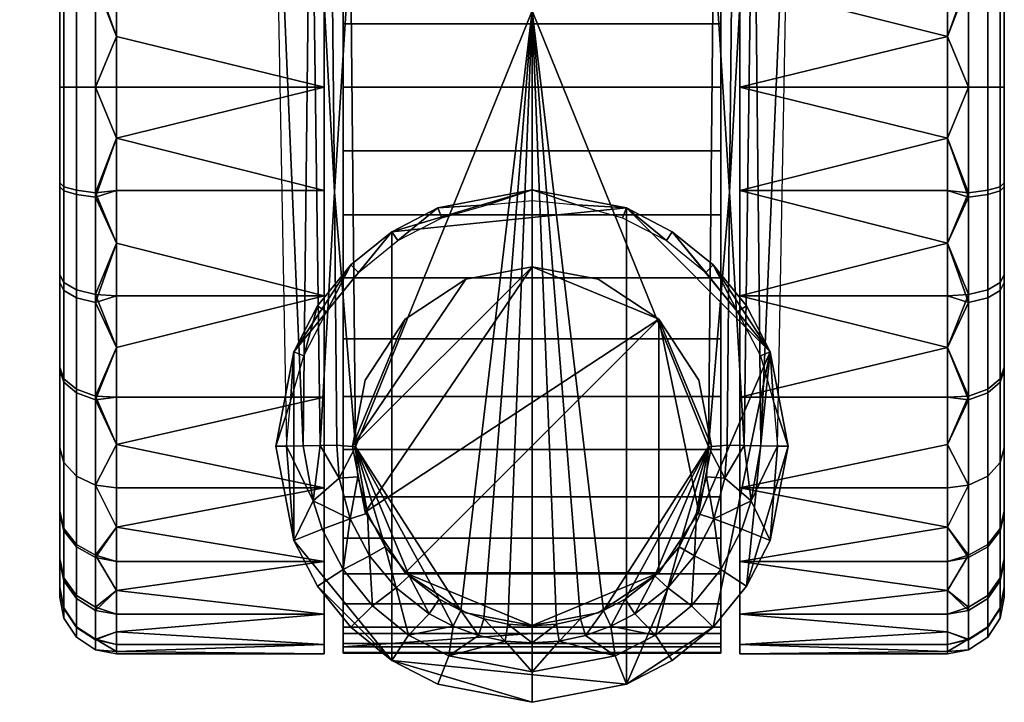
# Model space of a CAD drawing. Header units: millimetres. Extents: x -339 to 339, y -344 to 316.
# Tile 25 of 124: x -27 to 25, y -344 to -307. Entities that reach past the tile are written whole.
import ezdxf

# ---------------------------------------------------------------- set-up
doc = ezdxf.new("R2010")
doc.units = ezdxf.units.MM
doc.header["$MEASUREMENT"] = 0
doc.layers.add('kolecka', color=250, linetype='Continuous')
doc.layers.add('podnoz', color=7, linetype='Continuous')

msp = doc.modelspace()

# ---------------------------------------------------------------- meshes
at = {"layer": 'kolecka'}
mesh = msp.add_polyface(dxfattribs=at)
corners = [(25, -326, 52.495), (25, -288.434, 15.224), (25, -288.551, 45.046), (25, -285.895, 20.107), (25, -284.479, 24.988), (25, -291.908, 10.954), (25, -296, 7.598), (25, -284.52, 35.314), (25, -296.177, 52.613), (25, -291.907, 49.139), (25, -316.267, 56.527), (25, -286.054, 40.379), (25, -283.999, 30.047), (24.789, -285.034, 40.802), (24.789, -283.437, 35.529), (24.789, -287.633, 45.66), (24.789, -291.127, 49.92), (24.789, -295.571, 53.536), (24.789, -300.655, 56.178), (25, -301.061, 55.151), (288.849, -109.456, 24.779), (288.849, -105.425, 15.047), (288.849, -107.921, 19.714), (288.849, -109.977, 30.046), (288.849, -109.497, 35.105), (288.849, -97.975, 52.495), (288.849, -97.799, 7.48), (288.849, -88.034, 3.525), (288.849, -92.914, 4.942), (288.849, -77.708, 3.566), (288.849, -102.068, 10.954), (288.849, -60.41, 15.224), (288.849, -105.542, 44.869), (288.849, -108.08, 39.985), (288.849, -102.068, 49.139), (288.849, -88.243, 56.527), (288.849, -93.308, 54.992), (288.849, -60.527, 45.046), (288.849, -82.976, 57.047), (288.849, -77.917, 56.568), (288.849, -67.976, 7.598), (288.849, -72.643, 5.101), (288.849, -63.883, 10.954), (288.849, -68.153, 52.613), (288.849, -63.883, 49.139), (288.849, -73.037, 55.151), (288.849, -82.976, 3.046), (289.059, -77.493, 2.483), (289.059, -82.976, 1.942), (289.059, -67.362, 6.679), (289.059, -72.22, 4.081), (289.059, -63.102, 10.173), (289.059, -59.487, 14.618), (289.059, -63.102, 49.92), (289.059, -59.609, 45.66)]
mesh.append_faces([[corners[k] for k in face] for face in [(0, 1, 2, 2), (1, 3, 4, 4), (5, 1, 6, 6), (4, 7, 1, 1), (8, 2, 9, 9), (8, 10, 2, 2), (7, 11, 2, 2), (2, 1, 7, 7), (7, 4, 12, 12), (13, 11, 7, 14), (15, 2, 11, 13), (2, 15, 16, 9), (9, 16, 17, 8), (18, 19, 8, 17), (20, 21, 22, 22), (23, 24, 20, 20), (21, 20, 25, 25), (26, 27, 28, 28), (29, 26, 21, 21), (26, 30, 21, 21), (31, 21, 25, 25), (32, 24, 33, 33), (32, 34, 25, 25), (32, 20, 24, 24), (35, 25, 36, 36), (25, 20, 32, 32), (25, 35, 37, 37), (38, 39, 35, 35), (26, 29, 27, 27), (21, 40, 29, 29), (29, 40, 41, 41), (31, 40, 21, 21), (25, 37, 31, 31), (42, 40, 31, 31), (43, 44, 37, 37), (43, 39, 45, 45), (35, 39, 43, 43), (43, 37, 35, 35), (46, 27, 29, 29), (47, 48, 46, 29), (49, 50, 41, 40), (51, 49, 40, 42), (50, 47, 29, 41), (52, 51, 42, 31), (37, 44, 53, 54)]])
mesh = msp.add_polyface(dxfattribs=at)
corners = [(-25, -326, 52.495), (-25, -288.551, 45.046), (-25, -288.434, 15.224), (-25, -284.479, 24.988), (-25, -285.895, 20.107), (-25, -291.908, 10.954), (-25, -296, 7.598), (-25, -284.52, 35.314), (-25, -296.177, 52.613), (-25, -291.907, 49.139), (-25, -286.054, 40.379), (-25, -283.999, 30.047), (-24.789, -295.386, 6.679), (-24.789, -300.244, 4.081), (-25, -300.667, 5.101), (-24.789, -291.127, 10.173), (-24.789, -284.868, 19.701), (-24.789, -287.511, 14.618), (-24.789, -283.394, 24.781), (-288.849, -109.456, 24.779), (-288.849, -107.921, 19.714), (-288.849, -105.425, 15.047), (-288.849, -109.977, 30.046), (-288.849, -109.497, 35.105), (-288.849, -97.975, 52.495), (-288.849, -97.799, 7.48), (-288.849, -92.914, 4.942), (-288.849, -88.034, 3.525), (-288.849, -77.708, 3.566), (-288.849, -102.068, 10.954), (-288.849, -60.41, 15.224), (-288.849, -105.542, 44.869), (-288.849, -108.08, 39.985), (-288.849, -102.068, 49.139), (-288.849, -88.243, 56.527), (-288.849, -93.308, 54.992), (-288.849, -60.527, 45.046), (-288.849, -82.976, 57.047), (-288.849, -77.917, 56.568), (-288.849, -67.976, 7.598), (-288.849, -72.643, 5.101), (-288.849, -63.883, 10.954), (-288.849, -68.153, 52.613), (-288.849, -63.883, 49.139), (-288.849, -73.037, 55.151), (-288.849, -82.976, 3.046), (-289.059, -110.582, 35.312), (-289.059, -109.107, 40.392), (-289.059, -106.465, 45.476), (-289.059, -102.849, 49.92), (-289.059, -110.539, 24.564), (-289.059, -108.942, 19.291), (-289.059, -106.343, 14.433), (-289.059, -102.849, 10.173), (-289.059, -98.405, 6.557), (-289.059, -93.321, 3.915), (-289.059, -88.241, 2.44), (-289.059, -82.976, 1.942)]
mesh.append_faces([[corners[k] for k in face] for face in [(0, 1, 2, 2), (2, 3, 4, 4), (5, 6, 2, 2), (3, 2, 7, 7), (8, 9, 1, 1), (7, 1, 10, 10), (1, 7, 2, 2), (7, 11, 3, 3), (12, 13, 14, 6), (15, 12, 6, 5), (16, 17, 2, 4), (18, 16, 4, 3), (19, 20, 21, 21), (22, 19, 23, 23), (21, 24, 19, 19), (25, 26, 27, 27), (28, 21, 25, 25), (25, 21, 29, 29), (30, 24, 21, 21), (31, 32, 23, 23), (31, 24, 33, 33), (31, 23, 19, 19), (34, 35, 24, 24), (24, 31, 19, 19), (24, 36, 34, 34), (37, 34, 38, 38), (25, 27, 28, 28), (21, 28, 39, 39), (28, 40, 39, 39), (30, 21, 39, 39), (24, 30, 36, 36), (41, 30, 39, 39), (42, 36, 43, 43), (42, 44, 38, 38), (34, 42, 38, 38), (42, 34, 36, 36), (45, 28, 27, 27), (46, 23, 32, 47), (48, 31, 33, 49), (19, 50, 51, 20), (52, 21, 20, 51), (53, 29, 21, 52), (29, 53, 54, 25), (25, 54, 55, 26), (56, 27, 26, 55), (57, 45, 27, 56)]])
mesh = msp.add_polyface(dxfattribs=at)
corners = [(-11, -316.459, 59.546), (-11, -311, 60.046), (-22, -313.696, 59.925), (-22, -316.459, 59.546), (-22, -319.255, 58.888), (-11, -322.043, 57.94), (-22, -322.043, 57.94), (-22, -324.779, 56.695), (-11, -322.043, 2.153), (-22, -319.255, 1.205), (-22, -316.459, 0.547), (-11, -316.459, 0.547), (-22, -313.696, 0.168), (-11, -311, 0.046), (-22, -324.779, 3.398), (-22, -322.043, 2.153), (-25, -325.823, 7.48), (-25, -316.059, 3.525), (-25, -320.939, 4.942), (-25, -305.733, 3.566), (-25, -333.449, 15.047), (-25, -288.434, 15.224), (-25, -326, 52.495), (-25, -316.267, 56.527), (-25, -321.333, 54.992), (-25, -296, 7.598), (-24.121, -316.681, 58.607), (-23.104, -316.812, 59.262), (-23.104, -311, 59.837), (-24.121, -311, 59.169), (-24.789, -316.483, 57.61), (-24.789, -311, 58.152), (-24.121, -322.145, 56.952), (-23.104, -322.4, 57.569), (-24.789, -321.755, 56.012), (-24.789, -326.613, 53.414), (-24.121, -327.178, 54.259), (-24.121, -321.72, 2.97), (-23.104, -321.966, 2.348), (-23.104, -327.354, 5.148), (-24.121, -326.988, 5.707), (-24.789, -321.345, 3.915), (-24.789, -326.429, 6.557), (-24.121, -316.456, 1.441), (-23.104, -316.581, 0.785), (-24.789, -316.266, 2.44), (-24.121, -311, 0.925), (-23.104, -311, 0.257), (-24.789, -311, 1.942), (-25, -311, 57.047), (-25, -311, 3.046)]
mesh.append_faces([[corners[k] for k in face] for face in [(0, 1, 2, 2), (0, 2, 3, 3), (0, 3, 4, 5), (5, 4, 6, 6), (7, 5, 6, 6), (8, 9, 10, 11), (11, 10, 12, 13), (8, 14, 15, 15), (9, 8, 15, 15), (16, 17, 18, 18), (19, 16, 20, 20), (21, 20, 22, 22), (23, 22, 24, 24), (16, 19, 17, 17), (21, 25, 20, 20), (26, 27, 28, 29), (30, 26, 29, 31), (32, 33, 27, 26), (34, 32, 26, 30), (35, 36, 32, 34), (37, 38, 39, 40), (41, 37, 40, 42), (43, 44, 38, 37), (45, 43, 37, 41), (46, 47, 44, 43), (48, 46, 43, 45), (27, 3, 2, 2), (33, 6, 4, 4), (33, 7, 6, 6), (27, 4, 3, 3), (33, 4, 27, 27), (15, 14, 38, 38), (10, 9, 44, 44), (12, 10, 44, 44), (9, 15, 38, 38), (30, 31, 49, 23), (35, 34, 24, 22), (34, 30, 23, 24), (14, 39, 38, 38), (12, 44, 47, 47), (44, 9, 38, 38), (16, 18, 41, 42), (45, 41, 18, 17), (48, 45, 17, 50), (2, 28, 27, 27)]])
mesh = msp.add_polyface(dxfattribs=at)
corners = [(-22, -308.304, 0.168), (-11, -311, 0.046), (-22, -311, 0.046), (-22, -305.541, 0.547), (-11, -305.541, 0.547), (-11, -299.957, 2.153), (-22, -302.745, 1.205), (-22, -299.957, 2.153), (-11, -299.957, 57.94), (-22, -299.957, 57.94), (-22, -302.745, 58.888), (-11, -305.541, 59.546), (-22, -305.541, 59.546), (-22, -308.304, 59.925), (-11, -311, 60.046), (-22, -311, 60.046), (-22, -313.696, 59.925), (-22, -313.696, 0.168), (-25, -326, 52.495), (-25, -316.267, 56.527), (-25, -288.551, 45.046), (-25, -311, 57.047), (-25, -305.941, 56.568), (-25, -333.449, 15.047), (-25, -296, 7.598), (-25, -305.733, 3.566), (-25, -300.667, 5.101), (-25, -296.177, 52.613), (-25, -301.061, 55.151), (-25, -311, 3.046), (-25, -316.059, 3.525), (-24.121, -305.319, 1.485), (-23.104, -305.188, 0.83), (-23.104, -311, 0.257), (-24.121, -311, 0.925), (-24.789, -305.517, 2.483), (-24.789, -311, 1.942), (-24.121, -299.855, 3.141), (-23.104, -299.599, 2.524), (-24.789, -300.244, 4.081), (-24.121, -305.544, 58.652), (-23.104, -305.418, 59.308), (-23.104, -300.034, 57.744), (-24.121, -300.28, 57.123), (-24.789, -305.734, 57.653), (-24.789, -300.655, 56.178), (-24.121, -311, 59.169), (-23.104, -311, 59.837), (-24.789, -311, 58.152), (-22, -297.221, 56.695)]
mesh.append_faces([[corners[k] for k in face] for face in [(0, 1, 2, 2), (1, 0, 3, 4), (5, 4, 6, 6), (4, 3, 6, 6), (7, 5, 6, 6), (8, 9, 10, 11), (11, 12, 13, 14), (12, 11, 10, 10), (13, 15, 14, 14), (15, 16, 14, 14), (1, 17, 2, 2), (18, 19, 20, 20), (21, 22, 19, 19), (23, 24, 25, 25), (25, 24, 26, 26), (27, 22, 28, 28), (19, 22, 27, 27), (27, 20, 19, 19), (29, 30, 25, 25), (31, 32, 33, 34), (35, 31, 34, 36), (37, 38, 32, 31), (39, 37, 31, 35), (40, 41, 42, 43), (44, 40, 43, 45), (46, 47, 41, 40), (48, 46, 40, 44), (33, 0, 2, 2), (32, 6, 3, 3), (38, 7, 6, 6), (32, 3, 0, 0), (32, 0, 33, 33), (32, 38, 6, 6), (9, 49, 42, 42), (12, 10, 41, 41), (13, 12, 41, 41), (10, 9, 42, 42), (15, 13, 47, 47), (35, 36, 29, 25), (39, 35, 25, 26), (10, 42, 41, 41), (13, 41, 47, 47), (44, 45, 28, 22), (22, 21, 48, 44), (47, 16, 15, 15), (2, 17, 33, 33)]])
mesh = msp.add_polyface(dxfattribs=at)
corners = [(11, -316.459, 59.546), (22, -313.696, 59.925), (11, -311, 60.046), (22, -316.459, 59.546), (11, -322.043, 57.94), (22, -319.255, 58.888), (11, -327.416, 55.156), (22, -324.779, 56.695), (22, -322.043, 57.94), (11, -322.043, 2.153), (11, -316.459, 0.547), (22, -319.255, 1.205), (22, -322.043, 2.153), (11, -311, 0.046), (22, -313.696, 0.168), (22, -316.459, 0.547), (22, -324.779, 3.398), (25, -325.823, 7.48), (25, -320.939, 4.942), (25, -316.059, 3.525), (25, -305.733, 3.566), (25, -333.449, 15.047), (25, -288.434, 15.224), (25, -326, 52.495), (25, -316.267, 56.527), (25, -321.333, 54.992), (24.121, -316.681, 58.607), (24.121, -311, 59.169), (23.104, -311, 59.837), (23.104, -316.812, 59.262), (24.789, -316.483, 57.61), (24.789, -311, 58.152), (24.121, -322.145, 56.952), (23.104, -322.4, 57.569), (24.789, -321.755, 56.012), (24.121, -327.178, 54.259), (23.104, -327.549, 54.815), (24.789, -326.613, 53.414), (24.121, -321.72, 2.97), (24.121, -326.988, 5.707), (23.104, -327.354, 5.148), (23.104, -321.966, 2.348), (24.789, -321.345, 3.915), (24.789, -326.429, 6.557), (24.121, -316.456, 1.441), (23.104, -316.581, 0.785), (24.789, -316.266, 2.44), (24.121, -311, 0.925), (23.104, -311, 0.257), (24.789, -311, 1.942), (22, -311, 60.046), (25, -311, 57.047), (25, -311, 3.046)]
mesh.append_faces([[corners[k] for k in face] for face in [(0, 1, 2, 2), (0, 3, 1, 1), (0, 4, 5, 3), (4, 6, 7, 8), (4, 8, 5, 5), (9, 10, 11, 12), (10, 13, 14, 15), (9, 12, 16, 16), (10, 15, 11, 11), (17, 18, 19, 19), (20, 21, 17, 17), (22, 23, 21, 21), (24, 25, 23, 23), (17, 19, 20, 20), (26, 27, 28, 29), (30, 31, 27, 26), (32, 26, 29, 33), (34, 30, 26, 32), (35, 32, 33, 36), (37, 34, 32, 35), (38, 39, 40, 41), (42, 43, 39, 38), (44, 38, 41, 45), (46, 42, 38, 44), (47, 44, 45, 48), (49, 46, 44, 47), (28, 50, 1, 1), (29, 1, 3, 3), (33, 5, 8, 8), (33, 8, 7, 7), (29, 3, 5, 5), (33, 29, 5, 5), (12, 41, 16, 16), (15, 45, 11, 11), (14, 45, 15, 15), (11, 41, 12, 12), (30, 24, 51, 31), (37, 23, 25, 34), (34, 25, 24, 30), (14, 48, 45, 45), (45, 41, 11, 11), (17, 43, 42, 18), (46, 19, 18, 42), (49, 52, 19, 46), (1, 29, 28, 28)]])
mesh = msp.add_polyface(dxfattribs=at)
corners = [(22, -308.304, 0.168), (22, -311, 0.046), (11, -311, 0.046), (11, -305.541, 0.547), (11, -299.957, 2.153), (22, -302.745, 1.205), (22, -305.541, 0.547), (22, -299.957, 2.153), (11, -299.957, 57.94), (11, -305.541, 59.546), (22, -302.745, 58.888), (22, -299.957, 57.94), (11, -311, 60.046), (22, -308.304, 59.925), (22, -305.541, 59.546), (22, -297.221, 56.695), (22, -311, 60.046), (22, -313.696, 59.925), (22, -313.696, 0.168), (25, -326, 52.495), (25, -288.551, 45.046), (25, -316.267, 56.527), (25, -311, 57.047), (25, -305.941, 56.568), (25, -333.449, 15.047), (25, -305.733, 3.566), (25, -296, 7.598), (25, -300.667, 5.101), (25, -288.434, 15.224), (25, -296.177, 52.613), (25, -301.061, 55.151), (25, -311, 3.046), (25, -316.059, 3.525), (24.121, -305.319, 1.485), (24.121, -311, 0.925), (23.104, -311, 0.257), (23.104, -305.188, 0.83), (24.789, -305.517, 2.483), (24.789, -311, 1.942), (24.121, -299.855, 3.141), (23.104, -299.599, 2.524), (24.789, -300.244, 4.081), (24.121, -305.544, 58.652), (24.121, -300.28, 57.123), (23.104, -300.034, 57.744), (23.104, -305.418, 59.308), (24.789, -305.734, 57.653), (24.789, -300.655, 56.178), (24.121, -311, 59.169), (23.104, -311, 59.837), (24.789, -311, 58.152)]
mesh.append_faces([[corners[k] for k in face] for face in [(0, 1, 2, 2), (2, 3, 0, 0), (4, 5, 3, 3), (3, 6, 0, 0), (3, 5, 6, 6), (7, 5, 4, 4), (8, 9, 10, 11), (9, 12, 13, 14), (14, 10, 9, 9), (11, 15, 8, 8), (13, 12, 16, 16), (16, 12, 17, 17), (2, 1, 18, 18), (19, 20, 21, 21), (22, 21, 23, 23), (24, 25, 26, 26), (25, 27, 26, 26), (28, 24, 26, 26), (29, 30, 23, 23), (21, 29, 23, 23), (31, 25, 32, 32), (33, 34, 35, 36), (37, 38, 34, 33), (39, 33, 36, 40), (41, 37, 33, 39), (42, 43, 44, 45), (46, 47, 43, 42), (48, 42, 45, 49), (50, 46, 42, 48), (35, 1, 0, 0), (36, 6, 5, 5), (40, 5, 7, 7), (36, 0, 6, 6), (36, 35, 0, 0), (36, 5, 40, 40), (14, 45, 10, 10), (13, 45, 14, 14), (10, 44, 11, 11), (16, 49, 13, 13), (37, 25, 31, 38), (41, 27, 25, 37), (10, 45, 44, 44), (13, 49, 45, 45), (46, 23, 30, 47), (23, 46, 50, 22), (1, 35, 18, 18)]])
mesh = msp.add_polyface(dxfattribs=at)
corners = [(-11, -322.043, 57.94), (-22, -324.779, 56.695), (-22, -327.416, 55.156), (-11, -327.416, 55.156), (-22, -329.909, 53.337), (-11, -332.213, 51.26), (-22, -332.213, 51.26), (-22, -334.291, 48.955), (-11, -336.11, 46.463), (-11, -336.11, 13.63), (-22, -336.11, 13.63), (-22, -334.291, 11.138), (-11, -332.213, 8.833), (-11, -327.416, 4.937), (-22, -327.416, 4.937), (-22, -324.779, 3.398), (-11, -322.043, 2.153), (-22, -332.213, 8.833), (-22, -329.909, 6.756), (-22, -336.11, 46.463), (-25, -337.48, 24.779), (-25, -333.449, 15.047), (-25, -335.946, 19.714), (-25, -326, 52.495), (-25, -325.823, 7.48), (-25, -330.093, 10.954), (-25, -333.567, 44.869), (-25, -330.093, 49.139), (-24.121, -327.178, 54.259), (-23.104, -327.549, 54.815), (-23.104, -322.4, 57.569), (-24.121, -322.145, 56.952), (-24.121, -331.593, 50.639), (-23.104, -332.065, 51.111), (-24.789, -330.874, 49.92), (-24.789, -326.613, 53.414), (-24.121, -335.34, 46.034), (-23.104, -335.898, 46.401), (-24.789, -334.49, 45.476), (-24.121, -331.593, 9.454), (-23.104, -332.065, 8.981), (-23.104, -335.768, 13.497), (-24.121, -335.213, 13.868), (-24.789, -330.873, 10.173), (-24.789, -334.367, 14.433), (-24.121, -326.988, 5.707), (-23.104, -327.354, 5.148), (-24.789, -326.429, 6.557), (-24.789, -337.131, 40.392), (-25, -336.104, 39.985), (-24.789, -336.966, 19.291)]
mesh.append_faces([[corners[k] for k in face] for face in [(0, 1, 2, 3), (3, 2, 4, 5), (6, 5, 4, 4), (5, 6, 7, 8), (9, 10, 11, 12), (13, 14, 15, 16), (12, 17, 18, 13), (8, 7, 19, 19), (12, 11, 17, 17), (14, 13, 18, 18), (20, 21, 22, 22), (21, 20, 23, 23), (24, 25, 21, 21), (26, 27, 23, 23), (23, 20, 26, 26), (28, 29, 30, 31), (32, 33, 29, 28), (34, 32, 28, 35), (36, 37, 33, 32), (38, 36, 32, 34), (39, 40, 41, 42), (43, 39, 42, 44), (45, 46, 40, 39), (47, 45, 39, 43), (29, 4, 2, 2), (33, 7, 6, 6), (37, 19, 7, 7), (33, 6, 4, 4), (29, 2, 1, 1), (33, 4, 29, 29), (37, 7, 33, 33), (30, 29, 1, 1), (17, 11, 40, 40), (17, 40, 18, 18), (18, 46, 14, 14), (10, 41, 11, 11), (15, 14, 46, 46), (34, 35, 23, 27), (48, 38, 26, 49), (38, 34, 27, 26), (44, 50, 22, 21), (40, 11, 41, 41), (46, 18, 40, 40), (43, 44, 21, 25), (25, 24, 47, 43)]])
mesh = msp.add_polyface(dxfattribs=at)
corners = [(11, -327.416, 55.156), (11, -332.213, 51.26), (22, -329.909, 53.337), (22, -327.416, 55.156), (22, -324.779, 56.695), (22, -332.213, 51.26), (11, -336.11, 46.463), (22, -334.291, 48.955), (11, -336.11, 13.63), (11, -332.213, 8.833), (22, -334.291, 11.138), (22, -336.11, 13.63), (11, -327.416, 4.937), (11, -322.043, 2.153), (22, -324.779, 3.398), (22, -327.416, 4.937), (22, -329.909, 6.756), (22, -336.11, 46.463), (22, -332.213, 8.833), (25, -337.48, 24.779), (25, -335.946, 19.714), (25, -333.449, 15.047), (25, -326, 52.495), (25, -325.823, 7.48), (25, -330.093, 10.954), (25, -333.567, 44.869), (25, -330.093, 49.139), (24.121, -331.593, 50.639), (24.121, -327.178, 54.259), (23.104, -327.549, 54.815), (23.104, -332.065, 51.111), (24.789, -330.874, 49.92), (24.789, -326.613, 53.414), (24.121, -335.34, 46.034), (23.104, -335.898, 46.401), (24.789, -334.49, 45.476), (24.121, -331.593, 9.454), (24.121, -335.213, 13.868), (23.104, -335.768, 13.497), (23.104, -332.065, 8.981), (24.789, -330.873, 10.173), (24.789, -334.367, 14.433), (24.121, -326.988, 5.707), (23.104, -327.354, 5.148), (24.789, -326.429, 6.557), (23.104, -322.4, 57.569), (24.789, -337.131, 40.392), (25, -336.104, 39.985), (24.789, -336.966, 19.291), (23.104, -321.966, 2.348)]
mesh.append_faces([[corners[k] for k in face] for face in [(0, 1, 2, 3), (0, 3, 4, 4), (5, 2, 1, 1), (1, 6, 7, 5), (8, 9, 10, 11), (12, 13, 14, 15), (9, 12, 15, 16), (6, 17, 7, 7), (9, 18, 10, 10), (9, 16, 18, 18), (19, 20, 21, 21), (21, 22, 19, 19), (23, 21, 24, 24), (25, 22, 26, 26), (22, 25, 19, 19), (27, 28, 29, 30), (31, 32, 28, 27), (33, 27, 30, 34), (35, 31, 27, 33), (36, 37, 38, 39), (40, 41, 37, 36), (42, 36, 39, 43), (44, 40, 36, 42), (29, 3, 2, 2), (30, 5, 7, 7), (34, 7, 17, 17), (30, 2, 5, 5), (29, 4, 3, 3), (30, 29, 2, 2), (34, 30, 7, 7), (45, 4, 29, 29), (18, 39, 10, 10), (18, 16, 39, 39), (16, 15, 43, 43), (11, 10, 38, 38), (14, 43, 15, 15), (31, 26, 22, 32), (46, 47, 25, 35), (35, 25, 26, 31), (41, 21, 20, 48), (39, 38, 10, 10), (14, 49, 43, 43), (43, 39, 16, 16), (40, 24, 21, 41), (24, 40, 44, 23)]])
mesh = msp.add_polyface(dxfattribs=at)
corners = [(-11, -336.11, 46.463), (-22, -336.11, 46.463), (-22, -337.649, 43.825), (-11, -338.894, 41.089), (-11, -340.499, 35.505), (-22, -340.499, 35.505), (-22, -340.879, 32.742), (-11, -341, 30.046), (-22, -341, 30.046), (-22, -340.879, 27.351), (-11, -340.499, 24.588), (-22, -338.894, 41.089), (-22, -339.842, 38.301), (-11, -338.894, 19.004), (-22, -338.894, 19.004), (-22, -337.649, 16.268), (-11, -336.11, 13.63), (-22, -340.499, 24.588), (-22, -339.842, 21.792), (-22, -336.11, 13.63), (-25, -338.001, 30.046), (-25, -337.521, 35.105), (-25, -337.48, 24.779), (-25, -333.567, 44.869), (-25, -336.104, 39.985), (-24.121, -338.077, 40.766), (-23.104, -338.698, 41.012), (-23.104, -335.898, 46.401), (-24.121, -335.34, 46.034), (-24.789, -337.131, 40.392), (-24.789, -334.49, 45.476), (-24.121, -339.605, 35.503), (-23.104, -340.261, 35.628), (-24.789, -338.606, 35.312), (-24.121, -340.122, 30.046), (-23.104, -340.79, 30.046), (-24.789, -339.105, 30.046), (-24.121, -339.561, 24.365), (-23.104, -340.216, 24.235), (-24.789, -338.563, 24.564), (-24.121, -337.906, 18.902), (-23.104, -338.523, 18.646), (-24.789, -336.966, 19.291), (-24.121, -335.213, 13.868), (-23.104, -335.768, 13.497), (-24.789, -334.367, 14.433), (-25, -335.946, 19.714)]
mesh.append_faces([[corners[k] for k in face] for face in [(0, 1, 2, 3), (4, 5, 6, 7), (7, 8, 9, 10), (3, 11, 12, 4), (13, 14, 15, 16), (10, 17, 18, 13), (3, 2, 11, 11), (7, 6, 8, 8), (10, 9, 17, 17), (5, 4, 12, 12), (16, 15, 19, 19), (14, 13, 18, 18), (20, 21, 22, 22), (23, 21, 24, 24), (23, 22, 21, 21), (25, 26, 27, 28), (29, 25, 28, 30), (31, 32, 26, 25), (33, 31, 25, 29), (34, 35, 32, 31), (36, 34, 31, 33), (37, 38, 35, 34), (39, 37, 34, 36), (40, 41, 38, 37), (42, 40, 37, 39), (43, 44, 41, 40), (45, 43, 40, 42), (26, 11, 2, 2), (32, 12, 11, 26), (5, 12, 32, 32), (26, 2, 1, 27), (35, 6, 5, 32), (35, 9, 8, 8), (38, 17, 9, 9), (35, 8, 6, 6), (41, 14, 18, 38), (15, 14, 41, 41), (19, 15, 44, 44), (38, 18, 17, 17), (9, 35, 38, 38), (36, 33, 21, 20), (39, 36, 20, 22), (33, 29, 24, 21), (22, 46, 42, 39), (15, 41, 44, 44)]])
mesh = msp.add_polyface(dxfattribs=at)
corners = [(11, -336.11, 46.463), (11, -338.894, 41.089), (22, -337.649, 43.825), (22, -336.11, 46.463), (11, -340.499, 35.505), (11, -341, 30.046), (22, -340.879, 32.742), (22, -340.499, 35.505), (11, -340.499, 24.588), (22, -340.879, 27.351), (22, -341, 30.046), (22, -339.842, 38.301), (22, -338.894, 41.089), (11, -338.894, 19.004), (11, -336.11, 13.63), (22, -337.649, 16.268), (22, -338.894, 19.004), (22, -339.842, 21.792), (22, -340.499, 24.588), (22, -336.11, 13.63), (25, -338.001, 30.046), (25, -337.48, 24.779), (25, -337.521, 35.105), (25, -333.567, 44.869), (25, -336.104, 39.985), (24.121, -338.077, 40.766), (24.121, -335.34, 46.034), (23.104, -335.898, 46.401), (23.104, -338.698, 41.012), (24.789, -337.131, 40.392), (24.789, -334.49, 45.476), (24.121, -339.605, 35.503), (23.104, -340.261, 35.628), (24.789, -338.606, 35.312), (24.121, -340.122, 30.046), (23.104, -340.79, 30.046), (24.789, -339.105, 30.046), (24.121, -339.561, 24.365), (23.104, -340.216, 24.235), (24.789, -338.563, 24.564), (24.121, -337.906, 18.902), (23.104, -338.523, 18.646), (24.789, -336.966, 19.291), (24.121, -335.213, 13.868), (23.104, -335.768, 13.497), (24.789, -334.367, 14.433), (25, -335.946, 19.714)]
mesh.append_faces([[corners[k] for k in face] for face in [(0, 1, 2, 3), (4, 5, 6, 7), (5, 8, 9, 10), (1, 4, 11, 12), (13, 14, 15, 16), (8, 13, 17, 18), (1, 12, 2, 2), (5, 10, 6, 6), (8, 18, 9, 9), (7, 11, 4, 4), (14, 19, 15, 15), (16, 17, 13, 13), (20, 21, 22, 22), (23, 24, 22, 22), (23, 22, 21, 21), (25, 26, 27, 28), (29, 30, 26, 25), (31, 25, 28, 32), (33, 29, 25, 31), (34, 31, 32, 35), (36, 33, 31, 34), (37, 34, 35, 38), (39, 36, 34, 37), (40, 37, 38, 41), (42, 39, 37, 40), (43, 40, 41, 44), (45, 42, 40, 43), (28, 2, 12, 12), (32, 28, 12, 11), (7, 32, 11, 11), (28, 27, 3, 2), (35, 32, 7, 6), (35, 10, 9, 9), (38, 9, 18, 18), (35, 6, 10, 10), (41, 38, 17, 16), (15, 41, 16, 16), (19, 44, 15, 15), (38, 18, 17, 17), (9, 38, 35, 35), (36, 20, 22, 33), (39, 21, 20, 36), (33, 22, 24, 29), (21, 39, 42, 46), (15, 44, 41, 41)]])
at = {"layer": 'podnoz'}
mesh = msp.add_polyface(dxfattribs=at)
corners = [(-10.736, -289.684, 96.222), (-10.885, -276.253, 97.053), (-11.717, -293.56, 87.016), (-10.46, -316.534, 94.365), (-10.594, -303.111, 95.327), (-13.662, -293.595, 70), (-12.111, -329.984, 77.778), (-11.223, -329.968, 85.555), (-2.365, -317.217, 70), (0, -316.434, 65.046), (-4.994, -317.386, 65.046), (-4.785, -317.913, 70), (0, -317, 70), (-4.994, -317.386, 65.046), (0, -316.434, 65.046), (-7.424, -318.645, 65.046), (4.994, -317.386, 65.046), (-9.603, -303.162, 96.213), (-9.342, -330.031, 94.217), (0, -306.95, 95.96), (0, -272.672, 98.163), (-9.894, -276.294, 97.94), (-9.894, -276.294, 97.94), (-10.736, -289.684, 96.222), (-9.603, -303.162, 96.213), (-10.46, -316.534, 94.365), (-9.342, -330.031, 94.217), (-10.594, -303.111, 95.327), (-10, -291.826, 53.12), (-10, -289.313, 50.775), (-10, -332.687, 50.775), (-10, -287.125, 48.212), (-10, -334.875, 48.212), (-10, -330.174, 53.12), (-10, -294.63, 55.187), (-10, -321.095, 58.297), (-10, -304.248, 59.277), (-10, -300.905, 58.297), (-10, -297.677, 56.926), (-10, -324.323, 56.926), (-10, -327.37, 55.187), (-10, -336.761, 45.421), (-10, -285.239, 45.421), (-10, -340.92, 32.242), (-10, -281.541, 35.72), (-10, -281.08, 32.242), (-10, -281.028, 28.759), (-10, -340.972, 28.759), (-10, -282.405, 39.119), (-10, -340.459, 35.72), (-10, -338.351, 42.373), (-10, -283.649, 42.373), (-10, -281.372, 25.339), (-10, -340.628, 25.339), (-10, -339.595, 39.119), (-10, -282.086, 22.046), (-10, -307.636, 59.857), (-10, -317.752, 59.277), (-10, -314.364, 59.857), (-10, -311, 60.046), (-10, -282.405, 39.119), (10, -282.405, 39.119), (10, -281.541, 35.72), (-10, -281.541, 35.72), (-10, -283.649, 42.373), (-10, -285.239, 45.421), (10, -285.239, 45.421), (10, -283.649, 42.373), (-10, -287.125, 48.212), (-10, -289.313, 50.775), (10, -289.313, 50.775), (10, -287.125, 48.212), (-10, -291.826, 53.12), (-10, -294.63, 55.187), (10, -294.63, 55.187), (10, -291.826, 53.12), (-10, -297.677, 56.926), (-10, -300.905, 58.297), (10, -300.905, 58.297), (10, -297.677, 56.926), (-10, -304.248, 59.277), (-10, -307.636, 59.857), (10, -307.636, 59.857), (10, -304.248, 59.277), (-10, -311, 60.046), (10, -311, 60.046), (0, -339.914, 22.046), (-10, -339.914, 22.046), (-10, -282.086, 22.046), (0, -282.086, 22.046)]
mesh.append_faces([[corners[k] for k in face] for face in [(0, 1, 2, 2), (3, 4, 2, 2), (0, 2, 4, 4), (5, 6, 2, 2), (3, 2, 7, 7), (8, 9, 10, 10), (10, 11, 8, 8), (12, 9, 8, 8), (13, 14, 15, 15), (16, 15, 14, 14), (17, 18, 19, 19), (17, 20, 21, 21), (17, 19, 20, 20), (22, 23, 24, 24), (25, 26, 24, 24), (24, 27, 25, 25), (24, 23, 27, 27), (28, 29, 30, 30), (31, 32, 29, 29), (28, 33, 34, 34), (35, 36, 37, 37), (37, 38, 39, 39), (34, 40, 38, 38), (41, 31, 42, 42), (43, 44, 45, 45), (45, 46, 47, 47), (48, 44, 49, 49), (50, 42, 51, 51), (52, 53, 46, 46), (51, 48, 54, 54), (55, 53, 52, 52), (56, 36, 57, 57), (56, 57, 58, 58), (57, 36, 35, 35), (37, 39, 35, 35), (30, 33, 28, 28), (54, 50, 51, 51), (41, 32, 31, 31), (56, 58, 59, 59), (60, 61, 62, 63), (64, 65, 66, 67), (60, 64, 67, 61), (68, 69, 70, 71), (72, 73, 74, 75), (69, 72, 75, 70), (76, 77, 78, 79), (80, 81, 82, 83), (82, 81, 84, 85), (77, 80, 83, 78), (73, 76, 79, 74), (65, 68, 71, 66), (86, 87, 88, 89)]])
mesh = msp.add_polyface(dxfattribs=at)
corners = [(2.365, -317.217, 70), (4.994, -317.386, 65.046), (0, -316.434, 65.046), (9.192, -320.808, 70), (9.593, -320.407, 65.046), (7.424, -318.645, 65.046), (7.113, -319.119, 70), (4.785, -317.913, 70), (0, -317, 70), (10.735, -289.684, 96.224), (11.717, -293.56, 87.016), (10.885, -276.253, 97.054), (10.594, -303.111, 95.329), (11.223, -329.968, 85.556), (10.459, -316.534, 94.367), (12.111, -329.984, 77.778), (13.662, -293.595, 70), (7.424, -318.645, 65.046), (12.613, -325.006, 65.046), (4.994, -317.386, 65.046), (9.603, -303.162, 96.213), (0, -272.672, 98.163), (0, -306.95, 95.96), (9.894, -276.294, 97.94), (9.342, -330.03, 94.217), (3.777, -338.713, 93.516), (9.342, -330.03, 94.217), (10.459, -316.534, 94.367), (9.603, -303.162, 96.213), (10.594, -303.111, 95.329), (10.735, -289.684, 96.224), (9.894, -276.294, 97.94), (0, -320.5, 30.046), (0, -320.5, 65.046), (3.497, -321.167, 65.046), (3.497, -321.167, 30.046), (10, -291.826, 53.12), (10, -332.687, 50.775), (10, -289.313, 50.775), (10, -287.125, 48.212), (10, -334.875, 48.212), (10, -294.63, 55.187), (10, -330.174, 53.12), (10, -321.095, 58.297), (10, -300.905, 58.297), (10, -304.248, 59.277), (10, -324.323, 56.926), (10, -297.677, 56.926), (10, -327.37, 55.187), (10, -336.761, 45.421), (10, -285.239, 45.421), (10, -340.92, 32.242), (10, -281.08, 32.242), (10, -281.541, 35.72), (10, -340.972, 28.759), (10, -281.028, 28.759), (10, -282.405, 39.119), (10, -340.459, 35.72), (10, -338.351, 42.373), (10, -283.649, 42.373), (10, -281.372, 25.339), (10, -340.628, 25.339), (10, -339.595, 39.119), (10, -282.086, 22.046), (10, -307.636, 59.857), (10, -317.752, 59.277), (10, -314.364, 59.857), (10, -339.914, 22.046), (10, -311, 60.046), (10, -281.372, 25.339), (10, -282.086, 22.046), (0, -282.086, 22.046), (-10, -314.364, 59.857), (-10, -317.752, 59.277), (10, -317.752, 59.277), (10, -314.364, 59.857), (-10, -321.095, 58.297), (10, -321.095, 58.297), (10, -311, 60.046), (-10, -311, 60.046), (10, -339.914, 22.046), (0, -339.914, 22.046), (0, -282.086, 22.046), (10, -282.086, 22.046)]
mesh.append_faces([[corners[k] for k in face] for face in [(0, 1, 2, 2), (3, 4, 5, 5), (5, 1, 6, 6), (1, 0, 7, 7), (5, 6, 3, 3), (1, 7, 6, 6), (8, 0, 2, 2), (9, 10, 11, 11), (12, 10, 9, 9), (13, 10, 14, 14), (12, 14, 10, 10), (15, 16, 10, 10), (17, 18, 19, 19), (20, 21, 22, 22), (21, 20, 23, 23), (22, 24, 20, 20), (25, 24, 22, 22), (26, 27, 28, 28), (29, 30, 28, 28), (28, 30, 31, 31), (27, 29, 28, 28), (32, 33, 34, 35), (36, 37, 38, 38), (39, 38, 40, 40), (36, 41, 42, 42), (43, 44, 45, 45), (44, 46, 47, 47), (41, 47, 48, 48), (49, 50, 39, 39), (51, 52, 53, 53), (52, 54, 55, 55), (56, 57, 53, 53), (58, 59, 50, 50), (60, 55, 61, 61), (59, 62, 56, 56), (63, 60, 61, 61), (64, 65, 45, 45), (64, 66, 65, 65), (65, 43, 45, 45), (44, 43, 46, 46), (48, 42, 41, 41), (47, 46, 48, 48), (49, 58, 50, 50), (62, 57, 56, 56), (61, 67, 63, 63), (54, 61, 55, 55), (64, 68, 66, 66), (69, 70, 71, 71), (72, 73, 74, 75), (73, 76, 77, 74), (72, 75, 78, 79), (80, 81, 82, 83)]])
mesh = msp.add_polyface(dxfattribs=at)
corners = [(-10.334, -329.952, 93.333), (-10.46, -316.534, 94.365), (-11.223, -329.968, 85.555), (-11.717, -293.56, 87.016), (-12.111, -329.984, 77.778), (-13.662, -293.595, 70), (-13, -330, 70), (-12.783, -327.635, 70), (-12.613, -325.006, 65.046), (-13.566, -330, 65.046), (-10.881, -322.886, 70), (-9.593, -320.407, 65.046), (-11.354, -322.577, 65.046), (-9.192, -320.808, 70), (-7.424, -318.645, 65.046), (-12.088, -325.215, 70), (-12.613, -334.994, 65.046), (-7.113, -319.119, 70), (-4.994, -317.386, 65.046), (-4.785, -317.913, 70), (-11.594, -332.896, 79.19), (-10.209, -331.706, 93.206), (-7.424, -341.355, 65.046), (-12.613, -334.994, 65.046), (-12.613, -325.006, 65.046), (-7.424, -318.645, 65.046), (4.994, -317.386, 65.046), (4.994, -342.614, 65.046), (-11.354, -322.577, 65.046), (-9.593, -320.407, 65.046), (-13.566, -330, 65.046), (-9.342, -330.031, 94.217), (-3.776, -338.712, 93.516), (0, -306.95, 95.96), (-8.707, -333.556, 93.934), (-9.342, -330.031, 94.217), (-9.23, -331.623, 94.089), (-2.559, -339.152, 93.48), (-1.291, -339.422, 93.458), (0, -339.514, 93.45), (-9.342, -330.031, 94.217), (-10.209, -331.706, 93.206), (-9.23, -331.623, 94.089), (-9.342, -330.031, 94.217), (-10.46, -316.534, 94.365), (-10.334, -329.952, 93.333), (-8.833, -333.497, 65.046), (-6.717, -336.718, 65.046), (6.717, -323.282, 65.046), (0, -320.5, 65.046), (-9.5, -330, 65.046), (-6.717, -323.282, 65.046), (-8.833, -326.503, 65.046), (-3.497, -321.167, 65.046), (-3.497, -321.167, 30.046), (-3.497, -321.167, 65.046), (0, -320.5, 65.046), (0, -320.5, 30.046), (-8.833, -326.503, 30.046), (-8.833, -326.503, 65.046), (-6.717, -323.282, 65.046), (-6.717, -323.282, 30.046), (-8.833, -333.497, 30.046), (-8.833, -333.497, 65.046), (-9.5, -330, 65.046), (-9.5, -330, 30.046), (-10, -327.37, 55.187), (-10, -294.63, 55.187), (-10, -330.174, 53.12), (-10, -297.677, 56.926), (-10, -324.323, 56.926), (-10, -289.313, 50.775), (-10, -334.875, 48.212), (-10, -332.687, 50.775), (-10, -336.761, 45.421), (-10, -285.239, 45.421), (-10, -338.351, 42.373), (-10, -339.595, 39.119), (-10, -282.405, 39.119), (-10, -340.459, 35.72), (-10, -281.08, 32.242), (-10, -340.972, 28.759), (-10, -340.92, 32.242), (-10, -340.628, 25.339), (-10, -282.086, 22.046), (-10, -339.914, 22.046), (-10, -281.028, 28.759), (-10, -281.541, 35.72)]
mesh.append_faces([[corners[k] for k in face] for face in [(0, 1, 2, 2), (2, 3, 4, 4), (5, 6, 4, 4), (7, 8, 9, 9), (10, 11, 12, 12), (13, 14, 11, 11), (12, 8, 15, 15), (9, 16, 6, 6), (7, 15, 8, 8), (11, 10, 13, 13), (15, 10, 12, 12), (17, 14, 13, 13), (18, 17, 19, 19), (18, 14, 17, 17), (6, 7, 9, 9), (2, 20, 21, 21), (4, 20, 2, 2), (6, 20, 4, 4), (2, 21, 0, 0), (22, 23, 24, 25), (25, 26, 27, 22), (28, 29, 24, 24), (23, 30, 24, 24), (29, 25, 24, 24), (31, 32, 33, 33), (34, 35, 36, 36), (33, 32, 37, 37), (37, 38, 33, 33), (39, 33, 38, 38), (40, 41, 42, 42), (43, 44, 45, 45), (41, 40, 45, 45), (46, 47, 48, 48), (46, 48, 49, 49), (50, 46, 49, 49), (51, 52, 50, 50), (50, 53, 51, 51), (53, 50, 49, 49), (54, 55, 56, 57), (58, 59, 60, 61), (61, 60, 55, 54), (62, 63, 64, 65), (65, 64, 59, 58), (66, 67, 68, 68), (69, 66, 70, 70), (71, 72, 73, 73), (74, 75, 76, 76), (77, 78, 79, 79), (80, 81, 82, 82), (83, 84, 85, 85), (81, 86, 83, 83), (87, 82, 79, 79)]])
mesh = msp.add_polyface(dxfattribs=at)
corners = [(10.881, -322.886, 70), (12.613, -325.006, 65.046), (11.354, -322.577, 65.046), (13.566, -330, 65.046), (13, -330, 70), (12.613, -334.994, 65.046), (12.783, -327.635, 70), (9.593, -320.407, 65.046), (9.192, -320.808, 70), (12.088, -325.215, 70), (11.594, -332.896, 79.19), (12.111, -329.984, 77.778), (11.223, -329.968, 85.556), (11.111, -334.399, 79.19), (9.627, -333.843, 93.052), (10.209, -331.706, 93.207), (10.334, -329.952, 93.334), (10.459, -316.534, 94.367), (11.717, -293.56, 87.016), (13.662, -293.595, 70), (9.593, -339.593, 65.046), (4.994, -342.614, 65.046), (12.613, -325.006, 65.046), (11.354, -337.423, 65.046), (13.566, -330, 65.046), (11.354, -322.577, 65.046), (9.593, -320.407, 65.046), (7.424, -318.645, 65.046), (4.994, -317.386, 65.046), (9.23, -331.623, 94.089), (9.342, -330.03, 94.217), (8.707, -333.556, 93.934), (9.342, -330.03, 94.217), (7.783, -335.335, 93.79), (0, -306.95, 95.96), (2.559, -339.153, 93.48), (3.777, -338.713, 93.516), (1.291, -339.422, 93.458), (6.502, -336.877, 93.665), (0, -339.514, 93.45), (9.23, -331.623, 94.089), (9.627, -333.843, 93.052), (10.209, -331.706, 93.207), (8.707, -333.556, 93.934), (9.342, -330.03, 94.217), (9.342, -330.03, 94.217), (10.334, -329.952, 93.334), (10.459, -316.534, 94.367), (6.717, -323.282, 65.046), (6.717, -336.718, 65.046), (8.833, -333.497, 65.046), (9.5, -330, 65.046), (3.497, -321.167, 65.046), (0, -320.5, 65.046), (8.833, -326.503, 65.046), (9.5, -330, 30.046), (9.5, -330, 65.046), (8.833, -333.497, 65.046), (8.833, -333.497, 30.046), (6.717, -323.282, 30.046), (6.717, -323.282, 65.046), (8.833, -326.503, 65.046), (8.833, -326.503, 30.046), (3.497, -321.167, 30.046), (3.497, -321.167, 65.046), (10, -332.687, 50.775), (10, -291.826, 53.12), (10, -330.174, 53.12), (10, -289.313, 50.775), (10, -334.875, 48.212), (10, -339.595, 39.119), (10, -283.649, 42.373), (10, -338.351, 42.373), (10, -281.08, 32.242), (10, -340.92, 32.242), (10, -340.972, 28.759), (10, -281.541, 35.72), (10, -340.459, 35.72), (10, -336.761, 45.421), (10, -287.125, 48.212), (-10, -321.095, 58.297), (-10, -324.323, 56.926), (10, -324.323, 56.926), (10, -321.095, 58.297), (-10, -327.37, 55.187), (-10, -330.174, 53.12), (10, -330.174, 53.12), (10, -327.37, 55.187), (-10, -332.687, 50.775), (10, -332.687, 50.775)]
mesh.append_faces([[corners[k] for k in face] for face in [(0, 1, 2, 2), (3, 4, 5, 5), (6, 3, 1, 1), (2, 7, 0, 0), (7, 8, 0, 0), (0, 9, 1, 1), (3, 6, 4, 4), (10, 4, 11, 11), (12, 10, 11, 11), (5, 4, 10, 10), (13, 10, 14, 14), (15, 14, 10, 10), (12, 16, 15, 15), (12, 15, 10, 10), (9, 6, 1, 1), (16, 12, 17, 17), (11, 18, 12, 12), (19, 11, 4, 4), (20, 21, 22, 22), (23, 22, 24, 24), (25, 22, 26, 26), (27, 26, 22, 22), (28, 22, 21, 21), (29, 30, 31, 31), (32, 33, 31, 31), (34, 35, 36, 36), (35, 34, 37, 37), (38, 33, 32, 32), (39, 37, 34, 34), (40, 41, 42, 42), (41, 40, 43, 43), (40, 42, 44, 44), (45, 46, 47, 47), (42, 46, 44, 44), (48, 49, 50, 50), (48, 50, 51, 51), (48, 52, 53, 53), (54, 48, 51, 51), (55, 56, 57, 58), (59, 60, 61, 62), (63, 64, 60, 59), (62, 61, 56, 55), (65, 66, 67, 67), (68, 65, 69, 69), (70, 71, 72, 72), (73, 74, 75, 75), (76, 77, 74, 74), (78, 79, 69, 69), (80, 81, 82, 83), (84, 85, 86, 87), (85, 88, 89, 86), (81, 84, 87, 82)]])
mesh = msp.add_polyface(dxfattribs=at)
corners = [(-4.994, -342.614, 65.046), (0, -343.566, 65.046), (0, -341.95, 79.19), (-4.398, -341.111, 79.19), (-9.593, -339.593, 65.046), (-7.424, -341.355, 65.046), (-6.539, -340.002, 79.19), (-8.449, -338.45, 79.19), (-12.613, -334.994, 65.046), (-11.354, -337.423, 65.046), (-10.002, -336.539, 79.19), (-11.111, -334.399, 79.19), (-11.594, -332.896, 79.19), (-13, -330, 70), (-4.174, -339.539, 92.633), (-8.605, -335.809, 92.907), (-9.628, -333.843, 93.05), (-7.188, -337.512, 92.782), (-1.428, -340.323, 92.575), (0, -340.424, 92.568), (-5.439, -338.874, 92.682), (-2.827, -340.025, 92.597), (-10.209, -331.706, 93.206), (-11.354, -337.423, 65.046), (-12.613, -334.994, 65.046), (-7.424, -341.355, 65.046), (-9.593, -339.593, 65.046), (0, -343.566, 65.046), (-4.994, -342.614, 65.046), (-9.342, -330.031, 94.217), (-8.707, -333.556, 93.934), (-7.784, -335.335, 93.79), (-6.502, -336.876, 93.665), (-4.922, -338.11, 93.565), (-3.776, -338.712, 93.516), (-2.559, -339.152, 93.48), (-2.827, -340.025, 92.597), (-1.428, -340.323, 92.575), (-3.776, -338.712, 93.516), (-4.174, -339.539, 92.633), (0, -340.424, 92.568), (-1.291, -339.422, 93.458), (-4.922, -338.11, 93.565), (-5.439, -338.874, 92.682), (-7.188, -337.512, 92.782), (-6.502, -336.876, 93.665), (-7.784, -335.335, 93.79), (-8.605, -335.809, 92.907), (-8.707, -333.556, 93.934), (-9.628, -333.843, 93.05), (-10.209, -331.706, 93.206), (-9.23, -331.623, 94.089), (0, -339.514, 93.45), (6.717, -336.718, 65.046), (6.717, -323.282, 65.046), (-6.717, -336.718, 65.046), (-3.497, -338.833, 65.046), (0, -339.5, 65.046), (-3.497, -338.833, 30.046), (-3.497, -338.833, 65.046), (-6.717, -336.718, 65.046), (-6.717, -336.718, 30.046), (-8.833, -333.497, 65.046), (-8.833, -333.497, 30.046), (0, -339.5, 30.046), (0, -339.5, 65.046), (0, -339.914, 22.046), (-10, -340.628, 25.339), (-10, -339.914, 22.046)]
mesh.append_faces([[corners[k] for k in face] for face in [(0, 1, 2, 3), (4, 5, 6, 7), (8, 9, 10, 11), (12, 13, 8, 8), (9, 4, 7, 10), (5, 0, 3, 6), (3, 14, 6, 6), (7, 15, 10, 10), (10, 16, 11, 11), (17, 7, 6, 6), (12, 11, 16, 16), (11, 12, 8, 8), (18, 3, 2, 2), (2, 19, 18, 18), (6, 14, 20, 20), (3, 21, 14, 14), (3, 18, 21, 21), (7, 17, 15, 15), (12, 16, 22, 22), (10, 15, 16, 16), (6, 20, 17, 17), (23, 24, 25, 25), (26, 23, 25, 25), (27, 28, 25, 25), (29, 30, 31, 31), (31, 32, 29, 29), (29, 32, 33, 33), (29, 33, 34, 34), (35, 36, 37, 37), (36, 38, 39, 39), (40, 41, 37, 37), (37, 41, 35, 35), (39, 38, 42, 42), (36, 35, 38, 38), (43, 39, 42, 42), (44, 43, 45, 45), (45, 43, 42, 42), (44, 46, 47, 47), (46, 44, 45, 45), (47, 48, 49, 49), (50, 49, 51, 51), (48, 51, 49, 49), (46, 48, 47, 47), (41, 40, 52, 52), (53, 54, 55, 55), (55, 56, 57, 57), (53, 55, 57, 57), (58, 59, 60, 61), (61, 60, 62, 63), (64, 65, 59, 58), (66, 67, 68, 68)]])
mesh = msp.add_polyface(dxfattribs=at)
corners = [(11.354, -337.423, 65.046), (12.613, -334.994, 65.046), (11.111, -334.399, 79.19), (10.002, -336.539, 79.19), (7.424, -341.355, 65.046), (9.593, -339.593, 65.046), (8.449, -338.45, 79.19), (6.539, -340.002, 79.19), (4.994, -342.614, 65.046), (4.398, -341.111, 79.19), (0, -343.566, 65.046), (0, -341.95, 79.19), (11.594, -332.896, 79.19), (9.627, -333.843, 93.052), (7.188, -337.512, 92.783), (4.174, -339.54, 92.634), (8.605, -335.809, 92.908), (2.827, -340.026, 92.598), (1.427, -340.323, 92.576), (5.439, -338.875, 92.683), (0, -340.424, 92.568), (0, -343.566, 65.046), (-7.424, -341.355, 65.046), (4.994, -342.614, 65.046), (9.593, -339.593, 65.046), (7.424, -341.355, 65.046), (13.566, -330, 65.046), (12.613, -334.994, 65.046), (11.354, -337.423, 65.046), (12.613, -325.006, 65.046), (6.502, -336.877, 93.665), (9.342, -330.03, 94.217), (4.922, -338.111, 93.565), (3.777, -338.713, 93.516), (7.188, -337.512, 92.783), (8.605, -335.809, 92.908), (7.783, -335.335, 93.79), (8.707, -333.556, 93.934), (5.439, -338.875, 92.683), (6.502, -336.877, 93.665), (9.627, -333.843, 93.052), (2.827, -340.026, 92.598), (2.559, -339.153, 93.48), (1.427, -340.323, 92.576), (0, -339.514, 93.45), (0, -340.424, 92.568), (1.291, -339.422, 93.458), (3.777, -338.713, 93.516), (4.174, -339.54, 92.634), (4.922, -338.111, 93.565), (6.717, -336.718, 65.046), (0, -339.5, 65.046), (3.497, -338.833, 65.046), (6.717, -336.718, 30.046), (6.717, -336.718, 65.046), (3.497, -338.833, 65.046), (3.497, -338.833, 30.046), (8.833, -333.497, 30.046), (8.833, -333.497, 65.046), (0, -339.5, 65.046), (0, -339.5, 30.046), (-10, -332.687, 50.775), (-10, -334.875, 48.212), (10, -334.875, 48.212), (10, -332.687, 50.775), (-10, -338.351, 42.373), (10, -338.351, 42.373), (10, -336.761, 45.421), (-10, -336.761, 45.421), (-10, -339.595, 39.119), (-10, -340.459, 35.72), (10, -340.459, 35.72), (10, -339.595, 39.119), (-10, -340.92, 32.242), (-10, -340.972, 28.759), (10, -340.972, 28.759), (10, -340.92, 32.242), (-10, -340.628, 25.339), (10, -340.628, 25.339), (0, -339.914, 22.046), (10, -339.914, 22.046)]
mesh.append_faces([[corners[k] for k in face] for face in [(0, 1, 2, 3), (4, 5, 6, 7), (8, 4, 7, 9), (10, 8, 9, 11), (5, 0, 3, 6), (1, 12, 2, 2), (13, 3, 2, 2), (14, 7, 6, 6), (15, 9, 7, 7), (6, 3, 16, 16), (6, 16, 14, 14), (16, 3, 13, 13), (17, 18, 9, 9), (19, 15, 7, 7), (14, 19, 7, 7), (17, 9, 15, 15), (11, 9, 18, 18), (20, 11, 18, 18), (21, 22, 23, 23), (24, 25, 23, 23), (26, 27, 28, 28), (29, 28, 24, 24), (30, 31, 32, 32), (31, 33, 32, 32), (34, 35, 36, 36), (37, 36, 35, 35), (38, 34, 39, 39), (36, 39, 34, 34), (35, 40, 37, 37), (41, 42, 43, 43), (44, 45, 46, 46), (45, 43, 46, 46), (47, 41, 48, 48), (48, 49, 47, 47), (39, 49, 38, 38), (42, 46, 43, 43), (47, 42, 41, 41), (48, 38, 49, 49), (50, 51, 52, 52), (53, 54, 55, 56), (57, 58, 54, 53), (56, 55, 59, 60), (61, 62, 63, 64), (65, 66, 67, 68), (69, 70, 71, 72), (65, 69, 72, 66), (73, 74, 75, 76), (77, 78, 75, 74), (70, 73, 76, 71), (68, 67, 63, 62), (78, 77, 79, 80)]])

doc.saveas('drawing.dxf')
